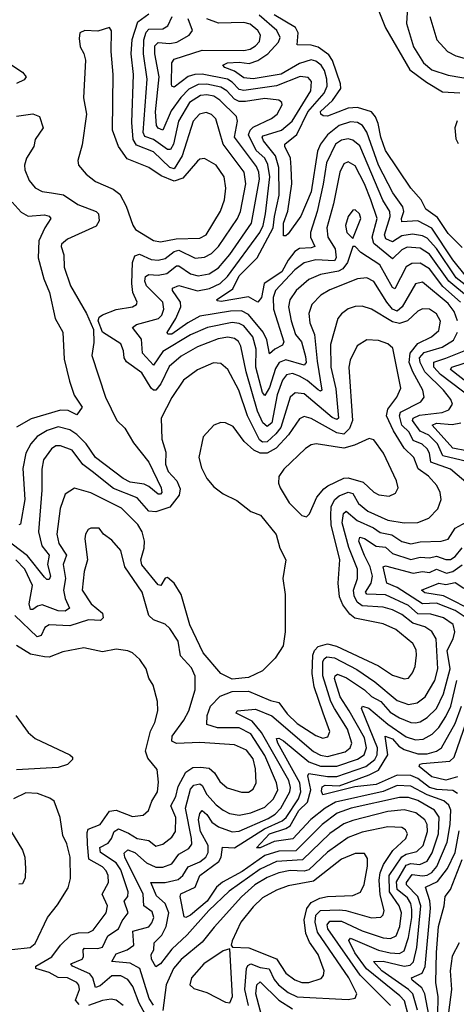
# Model space of a CAD drawing. Extents: x 1843161 to 1959474, y 907081 to 1016326.
# Tile 86 of 256: x 1876788 to 1878671, y 940951 to 945191. Entities that reach past the tile are written whole.
import ezdxf

# ---------------------------------------------------------------- set-up
doc = ezdxf.new("R2010")
doc.units = 0

msp = doc.modelspace()

# ---------------------------------------------------------------- linework, layer by layer
at = {"layer": '0CON20XD'}
for points in [[(1878334.1, 945235), (1878365, 945156.4), (1878470.4, 944975), (1878541.7, 944921.7), (1878611.2, 944881.2), (1878685, 944876.2)], [(1878459.7, 945245), (1878455.7, 945175), (1878486.2, 945075), (1878529.2, 945005), (1878565, 944975.2), (1878635, 944953.1), (1878745, 944934)], [(1878676, 943895), (1878660.6, 943935), (1878635, 943969.5), (1878525, 944061.1), (1878495, 944053.9), (1878437.8, 943955), (1878415, 943935.7), (1878395.9, 943945), (1878371.5, 943975), (1878315, 944063.4), (1878285, 944080.2), (1878245, 944074.8), (1878125, 944028.5), (1878086.2, 944005), (1878048.4, 943965), (1878034.3, 943925.7), (1878038.7, 943885), (1878059.4, 943835), (1878071.2, 943721.2), (1878090.5, 943595), (1878085, 943591.6), (1878075, 943596.8), (1878027.6, 943637.6), (1877995, 943656.3), (1877965, 943667), (1877938.6, 943661.4), (1877921.4, 943638.6), (1877898, 943575), (1877875.4, 943455), (1877855, 943439.8), (1877836.3, 943455), (1877813.2, 943505), (1877764.1, 943675), (1877742, 943785), (1877731.1, 943805), (1877715, 943818), (1877685, 943824.4), (1877643.6, 943816.4), (1877555, 943782.1), (1877485, 943741.9), (1877432.8, 943697.2), (1877397, 943623), (1877375, 943596.1), (1877365, 943595.2), (1877355, 943603.8), (1877315, 943670.2), (1877248.2, 943718.2), (1877239.3, 943735), (1877235.7, 943765.8), (1877224.7, 943794.7), (1877146.1, 943846.1), (1877126.9, 943895), (1877130.6, 943909.4), (1877145, 943920.5), (1877205, 943943.3), (1877275.3, 943954.7), (1877291.9, 943965), (1877294.5, 943975), (1877276.2, 944016.2), (1877271.3, 944055), (1877274.3, 944145), (1877285, 944173.8), (1877305, 944180.8), (1877355, 944158), (1877385, 944155.5), (1877415, 944163.2), (1877455, 944192.8), (1877475, 944199.2), (1877545, 944164), (1877585, 944167.9), (1877615, 944184.8), (1877645.6, 944214.4), (1877728, 944335), (1877740.6, 944365), (1877763.6, 944485), (1877756.3, 944535), (1877665.8, 944655.8), (1877634.1, 944765), (1877615, 944783.5), (1877592.3, 944792.3), (1877562.9, 944785), (1877536.7, 944755), (1877488.9, 944605), (1877455, 944549.2), (1877435, 944555.2), (1877365, 944621.9), (1877291.4, 944651.4), (1877278.1, 944675), (1877272, 944748), (1877279.2, 944955), (1877269.3, 945045), (1877273.8, 945106.2), (1877298, 945182), (1877345, 945216.8)], [(1878020, 943740), (1878023, 943715), (1878015, 943703.8), (1877935, 943726.8), (1877906.5, 943715), (1877890.6, 943689.4), (1877865, 943606.5), (1877845, 943573.1), (1877834.6, 943585), (1877806.8, 943695), (1877807.1, 943772.9), (1877794, 943825), (1877755, 943872.4), (1877735, 943883), (1877705, 943887), (1877598.5, 943865), (1877525, 943833.5), (1877405, 943762.4), (1877365, 943703.9), (1877318.3, 943755), (1877314.1, 943815), (1877275.4, 943865), (1877291.9, 943878.1), (1877386.1, 943903.9), (1877401.1, 943918.9), (1877410.4, 943945), (1877405, 943975.3), (1877334.5, 944045), (1877327.6, 944065), (1877330.5, 944085), (1877345, 944093.9), (1877385, 944090.6), (1877422.2, 944097.8), (1877465, 944130.9), (1877475, 944130.8), (1877525, 944097), (1877557.5, 944087.5), (1877605, 944096.6), (1877645, 944122.1), (1877695, 944180.7), (1877787.8, 944315), (1877821.5, 944505), (1877819.1, 944535), (1877808.8, 944558.8), (1877714, 944685), (1877728, 944755), (1877723.6, 944775), (1877651.5, 944845), (1877625, 944861.3), (1877595, 944867.3), (1877567.8, 944865), (1877521.1, 944835), (1877473, 944755), (1877450.8, 944655), (1877438.3, 944631.7), (1877425, 944631.8), (1877365.7, 944675), (1877328.1, 944688.1), (1877321.3, 944705), (1877337.3, 944935), (1877321.9, 945045), (1877323.9, 945105), (1877333.1, 945136.9), (1877345, 945150.6), (1877405, 945151.6), (1877426.5, 945165), (1877445.2, 945204.8)], [(1878723.6, 943995), (1878638.7, 944065), (1878555, 944181.5), (1878515, 944207), (1878458.9, 944211.1), (1878435, 944200.4), (1878395, 944162), (1878315, 944227.4), (1878307.1, 944255), (1878329.2, 944335), (1878302.2, 944415), (1878274.9, 944485), (1878235, 944562), (1878205, 944578.7), (1878185, 944571.2), (1878168.1, 944535), (1878141.7, 944398.3), (1878111.7, 944295), (1878116.3, 944255), (1878147.7, 944205), (1878152.1, 944165), (1878145, 944153.4), (1878065, 944157.5), (1878015, 944143.5), (1877975, 944113.5), (1877890.6, 944025), (1877881.2, 943995), (1877882.4, 943945), (1877926.6, 943803.4), (1877921, 943789), (1877888.4, 943771.6), (1877865, 943752.2), (1877853.1, 943813.1), (1877838.3, 943845), (1877775, 943921.8), (1877745, 943937), (1877696.6, 943936.6), (1877565, 943914), (1877513.8, 943886.2), (1877445, 943837.6), (1877426.8, 943836.8), (1877424.6, 943844.6), (1877461.8, 943905), (1877483.2, 943955), (1877481.6, 943975), (1877446.5, 944025), (1877446.7, 944035), (1877475, 944046.8), (1877555, 944023.7), (1877606.4, 944033.6), (1877652.6, 944055), (1877684.3, 944085.7), (1877823.1, 944275), (1877837.4, 944305), (1877848.1, 944355), (1877866.5, 944515), (1877858.1, 944568.1), (1877844.5, 944595), (1877808.5, 944628.5), (1877774.6, 944695.4), (1877781.6, 944715), (1877795, 944729.1), (1877873.7, 944766.3), (1877898.4, 944785), (1877920, 944825), (1877918.5, 944835), (1877905.2, 944845.2), (1877845, 944852.4), (1877761.6, 944838.4), (1877735, 944839.5), (1877715, 944849.4), (1877680.7, 944885), (1877655, 944900.3), (1877595, 944913.7), (1877558.4, 944911.6), (1877517.8, 944892.2), (1877483.1, 944856.9), (1877441.9, 944798.1), (1877405, 944716), (1877385, 944724.3), (1877377.5, 944735), (1877374.5, 944795), (1877390.1, 944945), (1877370.4, 945045), (1877371.3, 945078.7), (1877385, 945093.1), (1877435, 945089.5), (1877465.4, 945094.6), (1877519.1, 945125), (1877533.8, 945145), (1877514.8, 945195)], [(1878753.9, 944013.9), (1878669.9, 944079.9), (1878585, 944205.7), (1878545, 944250.4), (1878525, 944260.8), (1878482.1, 944267.9), (1878435, 944260), (1878395, 944234.5), (1878367.4, 944247.4), (1878361, 944265), (1878385.6, 944344.4), (1878383.7, 944365), (1878353.8, 944413.8), (1878255, 944647.5), (1878225, 944672.7), (1878205, 944678.4), (1878175, 944672.9), (1878149.8, 944655), (1878110.7, 944575), (1878097, 944483), (1878071.3, 944365), (1878042.6, 944275), (1878042.5, 944255), (1878060.4, 944215), (1878045, 944208.6), (1877995, 944205.4), (1877975, 944193.2), (1877945, 944155.8), (1877918, 944105), (1877842.4, 944055), (1877830.1, 943995), (1877815, 943975.3), (1877775, 943998.3), (1877657.4, 943977.4), (1877640.5, 943980.5), (1877637.5, 943985), (1877707.2, 944032.8), (1877735, 944088.5), (1877811.5, 944165), (1877881.1, 944295), (1877886.1, 944343.9), (1877907, 944435), (1877904.9, 944554.9), (1877891.4, 944605), (1877839.6, 944669.6), (1877833.4, 944685), (1877838.4, 944691.6), (1877916.6, 944715), (1877962.5, 944755), (1878043.7, 944885), (1878046.6, 944925), (1878032.5, 944942.5), (1877996.8, 944946.8), (1877895, 944906.3), (1877755, 944887), (1877735, 944891.2), (1877705, 944922.4), (1877683.6, 944935), (1877575, 944956.6), (1877544.1, 944955.9), (1877515, 944947.3), (1877455, 944900.6), (1877445, 944904.4), (1877443.1, 944913.1), (1877444, 945006), (1877455, 945021.8), (1877575, 945059.9), (1877755, 945058.6), (1877781.5, 945065), (1877805, 945078.9), (1877822.4, 945097.6), (1877826.5, 945125), (1877814.8, 945145), (1877782, 945172), (1877755, 945179.4), (1877645, 945177), (1877594.5, 945194.5)], [(1878715, 944084.3), (1878655, 944157.1), (1878565, 944293.1), (1878505, 944324.8), (1878435, 944321.2), (1878433.6, 944335), (1878444.2, 944365), (1878440.4, 944385), (1878396.4, 944445), (1878335, 944565.2), (1878285, 944706.9), (1878265.4, 944735.4), (1878245, 944747.9), (1878215, 944751), (1878165, 944735.1), (1878115, 944694.8), (1878085.8, 944655), (1878072.2, 944625), (1878045, 944450.4), (1877999.8, 944345), (1877945, 944269.2), (1877935, 944260), (1877925, 944260), (1877925.3, 944315.3), (1877943.6, 944366.4), (1877960.9, 944485), (1877959.3, 944555), (1877955.9, 944595), (1877931.1, 944645), (1877931.9, 944655), (1877983.6, 944696.4), (1878030.8, 944795), (1878101.5, 944875), (1878113.9, 944905), (1878112.6, 944935), (1878102, 944972), (1878087.8, 944995), (1878065, 945013), (1878045, 945018.2), (1877995, 945003.1), (1877915, 944956.3), (1877795, 944936), (1877755, 944941.5), (1877715, 944969.5), (1877672.9, 944985), (1877664.2, 944995), (1877684.9, 945005.1), (1877735, 945008.4), (1877777.6, 945002.4), (1877815, 945014.9), (1877858.4, 945045), (1877904, 945095), (1877910.8, 945115), (1877896.5, 945145), (1877820.9, 945210.9)], [(1878695, 944210.8), (1878635, 944270), (1878589.4, 944339.4), (1878539.6, 944375), (1878519.4, 944415), (1878474.1, 944465), (1878365, 944627.8), (1878345, 944685.8), (1878333.9, 944743.9), (1878322.6, 944772.6), (1878305, 944794.7), (1878245, 944812.8), (1878205, 944810.9), (1878115, 944776.5), (1878097.1, 944777.1), (1878086.2, 944785), (1878085, 944795.5), (1878137.4, 944842.6), (1878172.9, 944895), (1878171.7, 944915), (1878137, 945015), (1878120.3, 945040.3), (1878075, 945073.2), (1878045, 945081.6), (1877985, 945082.5), (1877988.2, 945135), (1877977.1, 945157.1), (1877885, 945212.8)], [(1878555.9, 945205), (1878586.8, 945105), (1878632.7, 945055), (1878668.6, 945035), (1878765, 945008.9)], [(1877395, 944234.8), (1877462.9, 944247.1), (1877565, 944250.2), (1877592.2, 944265), (1877653.9, 944366.1), (1877671.4, 944415), (1877677.4, 944465), (1877670, 944515), (1877635, 944565.4), (1877585, 944593.1), (1877565, 944590), (1877555, 944581.5), (1877491.2, 944508.8), (1877455, 944495.7), (1877398.3, 944518.3), (1877345, 944554.7), (1877252.1, 944592.1), (1877214, 944645), (1877188.7, 944715), (1877191.2, 944955), (1877183.3, 945055), (1877183.9, 945143.9), (1877175, 945157.5), (1877125, 945142), (1877070, 945145), (1877047.5, 945135), (1877045, 945110), (1877048.8, 945075), (1877065.6, 945045.6), (1877072.7, 945017.3), (1877064.2, 944855), (1877076, 944785), (1877057.7, 944652.3), (1877039.2, 944585), (1877042.5, 944565), (1877075, 944525.7), (1877114.7, 944494.7), (1877191, 944461), (1877219.7, 944439.7), (1877247.9, 944387.9), (1877276, 944306), (1877288.1, 944288.1), (1877365, 944240.9), (1877395, 944234.8)], [(1876754.8, 944994.8), (1876800, 944965), (1876816.9, 944945), (1876808, 944932), (1876775, 944917.1)], [(1876775, 944775.8), (1876845, 944786.2), (1876874.3, 944774.3), (1876889.8, 944725), (1876855.9, 944675), (1876849.5, 944645), (1876818, 944595), (1876809.2, 944565), (1876810.8, 944545), (1876828.7, 944498.7), (1876855, 944467.3), (1876885, 944452), (1876926.2, 944446.2), (1876976.8, 944436.8), (1877038.5, 944395), (1877117.5, 944365), (1877128.9, 944355), (1877131.2, 944325), (1877117.6, 944302.4), (1876995, 944245.7), (1876969.4, 944225), (1876966.6, 944215), (1876978.9, 944178.9), (1876980.3, 944125), (1877008, 944045), (1877076.2, 943926.2), (1877106.6, 943856.6), (1877108.7, 943801.3), (1877099.1, 943745), (1877158.6, 943565), (1877207.8, 943465), (1877242.1, 943432.1), (1877278.7, 943368.7), (1877345.7, 943285), (1877398.3, 943175), (1877401.4, 943155), (1877395, 943147.1), (1877385, 943147.5), (1877345, 943180.4), (1877325, 943190.4), (1877265, 943199.7), (1877234.7, 943215), (1877115.2, 943305), (1877074.5, 943364.5), (1877035, 943404.5), (1877005, 943425.2), (1876955, 943438.4), (1876907.6, 943422.4), (1876864.1, 943395.9), (1876837, 943365), (1876814.8, 943325), (1876802.3, 943257.7), (1876810.5, 943125), (1876791.4, 943018.6), (1876785, 943015.7)], [(1878674.4, 944755.6), (1878664.3, 944725), (1878667.8, 944677.8), (1878678.3, 944658.3)], [(1876756.4, 944405), (1876795, 944362.5), (1876825.7, 944345.7), (1876895, 944350.5), (1876915.8, 944345), (1876923.1, 944335), (1876896.8, 944295), (1876870.8, 944239.2), (1876868.7, 944165), (1876892.8, 944075), (1876917, 944017), (1876941.1, 943905), (1876974.2, 943845), (1876979.6, 943729.6), (1877003.3, 943635), (1877023.6, 943573.6), (1877057.3, 943522.7), (1877035, 943490), (1876998.1, 943508.1), (1876965, 943509.4), (1876838.2, 943471.7), (1876775, 943436.7)], [(1878225, 944248.8), (1878258.8, 944335), (1878253.8, 944355), (1878235, 944373.1), (1878225, 944371.4), (1878205, 944344.3), (1878192.4, 944305), (1878198.5, 944275), (1878225, 944248.8)], [(1878689, 943975), (1878612.5, 944042.5), (1878555, 944119), (1878515, 944142.8), (1878478.5, 944141.5), (1878455, 944126.7), (1878405, 944031.8), (1878395, 944037.7), (1878341.2, 944135), (1878259.2, 944189.2), (1878235, 944214.2), (1878225, 944213.8), (1878201, 944145), (1878181.3, 944118.7), (1878162.2, 944107.8), (1878085, 944094.1), (1878035, 944071.7), (1877980.2, 944025), (1877952.7, 943985), (1877947.6, 943955), (1877958.3, 943895), (1877977.8, 943835), (1878003.8, 943803.8), (1878020, 943740)], [(1878721.4, 943191.4), (1878646.1, 943256.1), (1878561.1, 943285), (1878555.5, 943325), (1878545, 943342.7), (1878523.1, 943363.1), (1878485, 943379.3), (1878467.7, 943415), (1878435.8, 943445), (1878425.1, 943485), (1878429.7, 943500.3), (1878517.7, 943545), (1878531.8, 943565), (1878526.6, 943595), (1878482.7, 943675), (1878467.2, 943715), (1878471.5, 943755), (1878503.9, 943796.1), (1878563.2, 943825), (1878595, 943852.1), (1878602.7, 943892.7), (1878585, 943924.6), (1878555, 943944.6), (1878525, 943946.6), (1878505, 943936.6), (1878460.4, 943895), (1878425, 943883.3), (1878395, 943890), (1878305, 943944.1), (1878265, 943957.2), (1878235, 943956.7), (1878205, 943946.2), (1878175, 943924.5), (1878160.4, 943905), (1878127.6, 943792.4), (1878129.4, 943695), (1878151.2, 943601.2), (1878162.5, 943475), (1878155, 943469.8), (1878135, 943477.7), (1878015, 943579.4), (1877975.2, 943584.8), (1877954.3, 943565), (1877914.5, 943435), (1877892.3, 943407.7), (1877855, 943373.4), (1877835, 943372.2), (1877822.4, 943382.4), (1877770.9, 943485), (1877732.4, 943595), (1877685, 943684.4), (1877655, 943711.1), (1877623.6, 943713.6), (1877555, 943683.9), (1877495, 943638.8), (1877445, 943563.5), (1877398.6, 943475), (1877400.5, 943385), (1877418.5, 943328.5), (1877417.5, 943277.5), (1877429.2, 943245), (1877466.4, 943205), (1877480.2, 943170.2), (1877475.9, 943144.1), (1877435, 943091.6), (1877375, 943072.1), (1877345, 943074.4), (1877295, 943132.4), (1877192.7, 943172.7), (1877100.3, 943245), (1877061.3, 943275), (1877015, 943336.8), (1876965, 943356.5), (1876945, 943355.3), (1876925, 943342.7), (1876891.6, 943295), (1876883.5, 943255), (1876883.8, 943165), (1876870.2, 942985), (1876883.9, 942925), (1876915.2, 942885), (1876908.3, 942845), (1876920.7, 942795), (1876915, 942780), (1876905, 942780.4), (1876895, 942790.9), (1876822, 942882), (1876726.3, 942955)], [(1878770, 943275), (1878612.6, 943312.6), (1878588.8, 943365), (1878551.5, 943401.5), (1878515, 943419.6), (1878481.6, 943465), (1878484.9, 943475.1), (1878511.8, 943488.2), (1878610.2, 943499.8), (1878638.5, 943511.5), (1878653.5, 943535), (1878646.8, 943555), (1878615.6, 943595), (1878534.5, 943674.5), (1878514.4, 943715), (1878511.7, 943735), (1878532.6, 943757.4), (1878609.2, 943780.8), (1878658.3, 943811.7), (1878675.9, 943845)], [(1877365, 940946.7), (1877347.2, 940975), (1877306, 941105), (1877265, 941128.2), (1877185.6, 941135.6), (1877205, 941168.3), (1877251.1, 941185), (1877280, 941205), (1877275.9, 941265), (1877345, 941284.8), (1877358.6, 941301.3), (1877366.5, 941325), (1877359, 941349), (1877323, 941375), (1877320.9, 941425), (1877241.5, 941585), (1877238.4, 941601.6), (1877255, 941615.8), (1877285.1, 941605.1), (1877335, 941559.5), (1877375, 941541), (1877405, 941541.6), (1877445, 941556.1), (1877475, 941597.3), (1877518, 941622), (1877529.8, 941640.2), (1877529.7, 941665), (1877503.3, 941795), (1877525, 941877.1), (1877539.7, 941895), (1877565, 941899.8), (1877575, 941892.7), (1877595, 941853.9), (1877635, 941809), (1877665, 941786.1), (1877692.8, 941772.8), (1877735.2, 941765.2), (1877785, 941774.8), (1877845, 941799), (1877882.6, 941835), (1877901.6, 941875), (1877895.5, 941905), (1877845, 942022.7), (1877785, 942115.2), (1877735, 942141.4), (1877641.7, 942141.7), (1877594.6, 942155), (1877596.8, 942195), (1877610.7, 942235), (1877652.7, 942277.3), (1877705, 942297.3), (1877775, 942299.3), (1877869.1, 942259.1), (1877905, 942250.7), (1877941.7, 942201.7), (1877985, 942159.7), (1878065, 942108.4), (1878095, 942097.3), (1878117.3, 942102.7), (1878124.6, 942125), (1878095.9, 942205), (1878058.2, 942318.2), (1878049.3, 942375), (1878051.8, 942455), (1878058.6, 942475), (1878075, 942491.4), (1878115, 942502.6), (1878153.6, 942493.6), (1878335, 942408.3), (1878395, 942368.9), (1878445, 942352.3), (1878465, 942355.6), (1878482.1, 942377.9), (1878493.2, 942405), (1878499.3, 942455), (1878497, 942477), (1878482.7, 942505), (1878410.4, 942565), (1878355, 942590), (1878233.2, 942613.2), (1878210.9, 942630.9), (1878180.8, 942670.8), (1878166.9, 942705), (1878160.6, 942765), (1878168.3, 942865), (1878131.1, 943015), (1878129.2, 943055), (1878130.4, 943095), (1878146.5, 943125), (1878165, 943141.2), (1878205, 943156.7), (1878225, 943150.9), (1878248.2, 943108.2), (1878288.9, 943075), (1878375, 943036.3), (1878445.7, 943024.3), (1878504.2, 943025.8), (1878551.9, 943045), (1878590.9, 943085), (1878605.5, 943125), (1878601.1, 943155), (1878586.1, 943185), (1878551.1, 943225), (1878506.5, 943256.5), (1878486.8, 943305), (1878445.3, 943345.3), (1878400.3, 943420.3), (1878370, 943485), (1878375.7, 943514.3), (1878414.1, 943565), (1878430.9, 943605), (1878396.7, 943776.7), (1878375, 943794.6), (1878335, 943809.3), (1878285, 943812.9), (1878243.8, 943786.2), (1878213.4, 943725), (1878207.5, 943695), (1878222.3, 943465), (1878209.6, 943430.4), (1878185, 943406), (1878155, 943411.4), (1878045, 943473), (1878015, 943482.8), (1877995, 943472.3), (1877947.3, 943402.7), (1877893.5, 943346.5), (1877855, 943324.1), (1877825, 943323.8), (1877797.7, 943337.7), (1877756.7, 943375), (1877709.3, 943439.3), (1877675, 943455.5), (1877655, 943456.7), (1877625, 943445.6), (1877579.4, 943395), (1877560.8, 943305), (1877571.9, 943261.9), (1877594.7, 943215), (1877625, 943179.3), (1877665, 943148.8), (1877725, 943121.1), (1877785, 943073.5), (1877826.7, 943056.7), (1877893.7, 942973.7), (1877910, 942915), (1877935.8, 942865), (1877922.5, 942785), (1877933, 942715), (1877933.1, 942555), (1877924.7, 942495), (1877889, 942441), (1877835, 942387.4), (1877775, 942358.7), (1877705, 942350.5), (1877654.9, 942374.9), (1877579.4, 942465), (1877522.5, 942585), (1877485, 942715.4), (1877455, 942764.6), (1877425, 942789.2), (1877415, 942786.2), (1877397.1, 942755), (1877385, 942757.7), (1877315, 942843.5), (1877310.6, 942865), (1877325.6, 942915), (1877327, 942945), (1877316.7, 942985), (1877297.3, 943017.3), (1877227.7, 943087.7), (1877095, 943154.1), (1877025, 943173.3), (1876985, 943147.5), (1876963.5, 943086.5), (1876949.3, 942975), (1876957.4, 942935), (1876989.6, 942885), (1876975.2, 942844.8), (1876986.6, 942785), (1876977.8, 942735), (1876985, 942698.9), (1877003.1, 942656.9), (1876985, 942643.6), (1876955, 942645.2), (1876885, 942670.6), (1876864.9, 942665.1), (1876845, 942650.4), (1876835, 942650.9), (1876829.5, 942675), (1876843.9, 942755), (1876811.2, 942825), (1876771.9, 942865)], [(1878744.2, 943555), (1878602.6, 943662.6), (1878573, 943695), (1878573.2, 943716.8), (1878625, 943733.3), (1878704.2, 943765.8)], [(1878725, 943623.3), (1878645.3, 943685), (1878651.6, 943695), (1878744.5, 943725.5)], [(1878715, 943334), (1878655, 943345.9), (1878566.4, 943445), (1878585, 943453), (1878652.8, 943447.2), (1878689.6, 943455)], [(1878025, 943050), (1878037.2, 943062.8), (1878069.6, 943135), (1878099.9, 943170.1), (1878116, 943184), (1878185, 943216.5), (1878205, 943217.7), (1878269.4, 943199.4), (1878315, 943156.5), (1878336.2, 943145), (1878381.2, 943138.8), (1878408.6, 943151.4), (1878419.4, 943175), (1878412.5, 943205), (1878356.7, 943325), (1878315, 943381.9), (1878295, 943388.2), (1878231.6, 943358.4), (1878185, 943346), (1878066.1, 943363.9), (1878045, 943360.4), (1878020, 943345), (1877927.1, 943255), (1877905.7, 943224.3), (1877904.2, 943195), (1877910.8, 943175), (1877949.8, 943109.8), (1878005, 943056.2), (1878025, 943050)], [(1878386.2, 940945), (1878255.8, 941075.8), (1878116.7, 941275), (1878113.2, 941293.2), (1878125, 941308.8), (1878175, 941308.1), (1878265, 941267.6), (1878355, 941236.5), (1878386.5, 941233.5), (1878410.7, 941245), (1878427.6, 941285), (1878434.5, 941345), (1878424.8, 941375), (1878383.2, 941435), (1878381.4, 941505), (1878435, 941586.3), (1878455, 941597.7), (1878501, 941609), (1878527.2, 941635), (1878546.9, 941695), (1878544.8, 941725), (1878534.8, 941745), (1878495.4, 941775), (1878445, 941788.5), (1878375, 941780.7), (1878225, 941741.9), (1878185, 941727.2), (1878125.8, 941685.8), (1878007.6, 941572.3), (1877895, 941565.3), (1877825, 941532.6), (1877691.9, 941438.1), (1877604.3, 941355), (1877510.9, 941249.1), (1877445, 941188.3), (1877395, 941124.7), (1877375, 941112.5), (1877356.8, 941145), (1877355.2, 941165), (1877366, 941185), (1877368.8, 941215), (1877401.3, 941248.7), (1877419.9, 941285), (1877430.7, 941345), (1877415.6, 941385), (1877378.3, 941418.3), (1877354.3, 941475.7), (1877414.9, 941474.8), (1877471.3, 941488.7), (1877491, 941505), (1877515, 941543), (1877565, 941563.6), (1877591.2, 941585), (1877601.2, 941605), (1877600.5, 941635), (1877568.2, 941695), (1877559.9, 941745), (1877565, 941771.9), (1877574.7, 941785.3), (1877595, 941767.4), (1877616.9, 941735), (1877644.9, 941714.9), (1877705, 941693.5), (1877735, 941696.1), (1877859.8, 941750.2), (1877890.1, 941769.9), (1877914.6, 941795.4), (1877952.7, 941865), (1877955.6, 941885), (1877948.8, 941915), (1877831.3, 942121.3), (1877789.9, 942169.9), (1877722.1, 942205), (1877725.8, 942215), (1877805, 942221.3), (1877875, 942193.3), (1878055, 942039.7), (1878085, 942023.2), (1878115, 942017.8), (1878191.7, 942038.3), (1878212.7, 942055), (1878219.8, 942075), (1878201.3, 942135), (1878145, 942224.8), (1878129.1, 942255), (1878095.3, 942365), (1878094.7, 942425), (1878100.8, 942439.2), (1878112.5, 942447.5), (1878145, 942442.3), (1878241.9, 942391.9), (1878318.8, 942338.8), (1878415, 942259.1), (1878465, 942241.6), (1878501.1, 942248.9), (1878536.8, 942275), (1878577.4, 942345), (1878591, 942395), (1878584.1, 942524.1), (1878565, 942556.8), (1878535, 942575.9), (1878482.6, 942592.6), (1878435, 942629), (1878395, 942649.2), (1878355, 942660.4), (1878265, 942666.4), (1878243.3, 942683.3), (1878230.5, 942710.5), (1878227, 942735), (1878245.2, 942785), (1878243.9, 942825), (1878207.4, 942917.4), (1878178.3, 943025), (1878183.6, 943065), (1878195, 943074.7), (1878243.3, 943035), (1878313, 943003), (1878342.3, 942982.3), (1878391.9, 942971.9), (1878435, 942944.1), (1878475, 942933.3), (1878515, 942941.9), (1878604.8, 942945.2), (1878635, 942954.2), (1878665, 943001.8), (1878713, 943027)], [(1877353.2, 940863.2), (1877303.3, 940955), (1877276.6, 941026.7), (1877255, 941057.6), (1877225, 941073.3), (1877185, 941073.1), (1877135, 941030.7), (1877115, 941022.3), (1877104.2, 941065), (1877091.4, 941081.4), (1877015.5, 941115), (1877009.5, 941125), (1877058.4, 941145), (1877063.8, 941155), (1877062.2, 941185), (1877068.1, 941191.9), (1877125, 941190.6), (1877145, 941197.1), (1877167.8, 941245), (1877213.7, 941275), (1877229.9, 941310.1), (1877255.7, 941345), (1877239.5, 941395), (1877254.4, 941415.6), (1877256.6, 941435), (1877225, 941530.3), (1877205, 941560.1), (1877136.4, 941605), (1877134.3, 941625.7), (1877170, 941645), (1877184.9, 941665.1), (1877195.2, 941695), (1877213.8, 941706.2), (1877258.2, 941688.2), (1877295, 941664), (1877345.5, 941655.5), (1877375, 941631.5), (1877405, 941640.3), (1877445, 941671.1), (1877460.5, 941695), (1877460.9, 941755), (1877440.2, 941805), (1877460.9, 941845), (1877470.9, 941889.1), (1877505, 941951.1), (1877535, 941970), (1877567.7, 941972.3), (1877605, 941967), (1877628, 941948), (1877650.5, 941910.5), (1877683.2, 941883.2), (1877745, 941864.7), (1877775, 941864.6), (1877795, 941876.9), (1877807.6, 941905), (1877805.6, 941965), (1877795, 942007.3), (1877765.9, 942045), (1877715, 942068.4), (1877565, 942078.4), (1877465, 942074.3), (1877444, 942084), (1877446.4, 942105), (1877496.1, 942173.9), (1877517.5, 942215), (1877544.7, 942305), (1877545, 942364), (1877529.4, 942399.4), (1877481.6, 942451.6), (1877471.2, 942515), (1877435, 942568.6), (1877415, 942588.1), (1877365, 942605.8), (1877344.5, 942624.5), (1877316.7, 942725), (1877242.1, 942835), (1877223.8, 942905), (1877185, 942950), (1877150, 942975), (1877131.7, 943001.7), (1877095, 943001.4), (1877084.2, 942995), (1877072.2, 942975), (1877068.9, 942955), (1877081.2, 942865), (1877066.9, 942815), (1877058.2, 942735), (1877096.7, 942675), (1877145.7, 942635), (1877148.6, 942615), (1877136.2, 942603.8), (1877085, 942606.7), (1877005, 942580), (1876915, 942584.8), (1876897.1, 942572.9), (1876880.9, 942539.1), (1876863.8, 942533.8), (1876768, 942625)], [(1878274.2, 942884.2), (1878250.6, 942945), (1878255, 942962.1), (1878275, 942956.4), (1878324.5, 942924.5), (1878365, 942918.8), (1878395, 942892.6), (1878475, 942866.4), (1878515, 942876.9), (1878555, 942873.1), (1878585, 942880.1), (1878625, 942867), (1878645, 942867), (1878665, 942880), (1878695, 942916.3)], [(1878463.3, 940905), (1878446.9, 940965), (1878427, 940987), (1878282.8, 941102.8), (1878232.6, 941172.6), (1878207.1, 941225), (1878215, 941235.6), (1878335, 941183.8), (1878385, 941171.7), (1878425, 941169.7), (1878445, 941181.2), (1878465, 941238.9), (1878479.4, 941325), (1878479.1, 941359.1), (1878473.8, 941385), (1878459.7, 941409.7), (1878415.7, 941445.7), (1878412.6, 941477.4), (1878455, 941549.2), (1878475, 941556.9), (1878513.1, 941553.1), (1878545, 941566.5), (1878566.7, 941603.3), (1878594.2, 941685), (1878596.6, 941756.6), (1878577.1, 941787.1), (1878505, 941828.5), (1878465, 941841.5), (1878425, 941841.5), (1878217.5, 941795), (1878156.3, 941773.7), (1878092.1, 941725), (1877978.1, 941611.9), (1877905, 941610.8), (1877845, 941590.9), (1877747.6, 941522.4), (1877662.9, 941477.1), (1877637.1, 941455), (1877596.3, 941395), (1877525, 941334.2), (1877505, 941324.1), (1877497, 941327), (1877479.8, 941415), (1877483.4, 941426.6), (1877544.7, 941455), (1877564.5, 941505.5), (1877647.3, 941565), (1877657, 941585), (1877662.7, 941627.3), (1877715, 941625.2), (1877843.1, 941706.9), (1877919.3, 941740.7), (1877936.4, 941755), (1877990.4, 941835), (1878000.8, 941865), (1877996.7, 941905), (1877900.8, 942075), (1877896, 942095), (1877905, 942097), (1877925, 942085.9), (1878034.8, 941995), (1878085, 941976.4), (1878155, 941976.2), (1878245, 942005.9), (1878272.7, 942025), (1878282.7, 942055), (1878275, 942098.2), (1878208.2, 942215), (1878170, 942275), (1878146.1, 942353.9), (1878147.6, 942365), (1878158.1, 942371.9), (1878196.7, 942356.7), (1878274.3, 942305), (1878305, 942276.8), (1878344.7, 942254.7), (1878385, 942209.2), (1878425.9, 942185), (1878475, 942164.1), (1878495, 942162.3), (1878515, 942167), (1878545, 942185.2), (1878585.5, 942225), (1878615, 942288.5), (1878644.6, 942395), (1878631.4, 942475), (1878656.4, 942525), (1878664.4, 942555), (1878656.4, 942586.4), (1878615, 942615.2), (1878561.1, 942631.1), (1878505, 942632.7), (1878465, 942668.5), (1878365.2, 942714.8), (1878285, 942716.9), (1878278.4, 942725), (1878303.4, 942765), (1878308.6, 942795), (1878298.6, 942835), (1878274.2, 942884.2)], [(1878713, 942615), (1878665, 942646.3), (1878585, 942677.8), (1878525, 942675.9), (1878415, 942745.9), (1878371.2, 942765), (1878355.4, 942834.6), (1878365, 942839.7), (1878485, 942807.2), (1878525, 942814.8), (1878555, 942810.7), (1878585, 942824.3), (1878627.7, 942807.7), (1878655, 942815.1), (1878695, 942843)], [(1878751.1, 942641.1), (1878615, 942710.1), (1878535, 942723.4), (1878520.6, 942735), (1878595, 942763.9), (1878625, 942758.6), (1878665, 942767.3), (1878703.3, 942743.3)], [(1877045, 940950.4), (1877028.6, 940968.6), (1877046.4, 941015), (1877043.7, 941033.7), (1877035, 941045.2), (1876995.1, 941065.1), (1876955, 941065.5), (1876915, 941087.6), (1876857.5, 941105), (1876858.2, 941115), (1876926.9, 941155), (1876964.7, 941205), (1877010.6, 941249.4), (1877041.5, 941258.5), (1877085, 941259.8), (1877105, 941269.4), (1877161.8, 941345), (1877167.6, 941375), (1877143.8, 941425), (1877171.2, 941475), (1877169.4, 941505), (1877161.6, 941525), (1877145, 941543), (1877085.9, 941575), (1877081, 941641), (1877079.5, 941690.5), (1877084.2, 941705), (1877136, 941725), (1877175, 941782.6), (1877205, 941787.3), (1877275, 941760), (1877321.2, 941765), (1877344.4, 941785), (1877357.7, 941825), (1877382.1, 941865), (1877387.5, 941907.5), (1877381.3, 941961.3), (1877340.9, 942010.9), (1877331.5, 942041.5), (1877352.3, 942127.7), (1877371.2, 942165), (1877384.5, 942215), (1877382.2, 942255), (1877364.4, 942325), (1877345.5, 942355.5), (1877333.1, 942395), (1877306.1, 942436.1), (1877275, 942464.3), (1877255, 942472.5), (1877205, 942480.6), (1877145, 942469.1), (1877065, 942485.4), (1876975, 942468.2), (1876915, 942446.1), (1876895, 942446.7), (1876835, 942459.3), (1876775, 942496.2)], [(1878503.8, 940925), (1878483, 940995), (1878463.8, 941015), (1878350.1, 941095), (1878313.9, 941135), (1878355, 941136.2), (1878445, 941115.4), (1878470.9, 941119.1), (1878486.6, 941133.4), (1878500.1, 941195), (1878517.6, 941375), (1878504.5, 941414.5), (1878456.4, 941465), (1878455.7, 941475), (1878480.8, 941509.2), (1878525, 941503.8), (1878545, 941507.5), (1878565, 941517.9), (1878586.3, 941543.7), (1878631.3, 941648.7), (1878644.5, 941725), (1878646.6, 941786.6), (1878638.2, 941808.2), (1878616.8, 941826.8), (1878545, 941852.7), (1878475, 941889.4), (1878415, 941892.6), (1878355, 941867.7), (1878149.4, 941820.6), (1878105.9, 941795), (1878043.8, 941746.2), (1877966.4, 941663.6), (1877885, 941652.1), (1877825, 941624.8), (1877809.2, 941625), (1877865.2, 941685), (1877935, 941707.4), (1877955, 941719.4), (1877991.9, 941785), (1878029.2, 941820.8), (1878042.9, 941875), (1878029.8, 941935), (1878035, 941944.1), (1878115, 941931.5), (1878155, 941931.4), (1878279.8, 941975), (1878318.8, 942005), (1878329.6, 942025), (1878330.3, 942055), (1878262.1, 942225), (1878265.6, 942234.4), (1878293.8, 942226.2), (1878375, 942157.3), (1878455, 942102.9), (1878495, 942089.2), (1878527, 942093), (1878566.4, 942113.6), (1878595, 942142.9), (1878625, 942190), (1878646.8, 942235), (1878672.1, 942345)], [(1878675, 941858.1), (1878655, 941871.2), (1878586, 941876), (1878555, 941884.2), (1878505, 941923.1), (1878475, 941935.6), (1878415, 941937.4), (1878325, 941897), (1878233.3, 941886.7), (1878095, 941852.5), (1878089, 941869), (1878092.7, 941887.3), (1878105, 941894.4), (1878165, 941891.3), (1878295, 941938.3), (1878335, 941958.7), (1878374.9, 942025), (1878364.3, 942105.7), (1878395, 942094.1), (1878422.2, 942062.2), (1878445, 942047.7), (1878505, 942029.3), (1878545, 942028.8), (1878585, 942040.7), (1878606.7, 942055), (1878665, 942159.4), (1878692.4, 942235)], [(1876771.2, 942195), (1876825, 942121.8), (1876854.5, 942095), (1877004.4, 942025), (1877015.6, 942015), (1877016.7, 942005), (1876995, 941983.9), (1876955, 941970.3), (1876775, 941960.2)], [(1878675, 941930), (1878625, 941916.1), (1878565, 941930.6), (1878510.8, 941975), (1878513.8, 941985), (1878525, 941987.8), (1878642.5, 941997.5), (1878661.6, 942015), (1878715, 942168.7)], [(1876755, 941187.1), (1876834, 941195), (1876855, 941212.9), (1876908, 941325), (1876951.5, 941378.5), (1876997.8, 941452.2), (1877008, 941492), (1877006, 941585), (1876991.7, 941641.7), (1876975, 941677.5), (1876962.5, 941755), (1876937.5, 941825), (1876918.6, 941838.6), (1876865, 941858.1), (1876815, 941861.4), (1876761.2, 941835)], [(1876732.5, 941725), (1876801.1, 941615), (1876810, 941585), (1876813.1, 941535), (1876811.4, 941495), (1876800.5, 941469.5), (1876785, 941468)], [(1877775.3, 940945), (1877759.4, 941015), (1877765.9, 941104.1), (1877771.7, 941118.3), (1877785, 941125.2), (1877825, 941109.7), (1877863.6, 941103.6), (1877885, 941057.4), (1877904.1, 941035), (1877945, 941000.8), (1877985, 940982.1), (1878205, 940971.1), (1878235, 940976.9), (1878241.5, 940995), (1878207.2, 941065), (1878071.9, 941261.9), (1878062.8, 941305), (1878065.3, 941334.7), (1878085, 941355.3), (1878165, 941357.3), (1878194.2, 941354.2), (1878305, 941322.7), (1878345, 941325.4), (1878355, 941335.7), (1878359.7, 941355), (1878341.7, 941421.7), (1878338.4, 941485), (1878342.7, 941517.3), (1878356.6, 941553.4), (1878396.8, 941613.2), (1878453.2, 941665), (1878460, 941685), (1878451.7, 941701.7), (1878435, 941712.8), (1878375, 941715.6), (1878265, 941691.6), (1878205, 941668.4), (1878115, 941606.2), (1878035, 941529.7), (1878015, 941524.7), (1877955, 941526.7), (1877905, 941517.1), (1877855, 941496.3), (1877802, 941465), (1877745, 941413), (1877626.5, 941283.5), (1877575, 941218.3), (1877485, 941142.9), (1877451.3, 941105), (1877419.8, 941035), (1877405, 940924.6)], [(1878551.4, 940905), (1878535.3, 940995.3), (1878521.5, 941021.5), (1878480, 941055), (1878477.1, 941065), (1878523.9, 941085), (1878536.2, 941113.8), (1878559.1, 941365), (1878556.5, 941396.5), (1878538.2, 941455), (1878589.9, 941480.1), (1878632.3, 941535), (1878665, 941604.6), (1878682.9, 941697.1)], [(1878035, 941044.4), (1878087.6, 941062.4), (1878098.5, 941075), (1878101.4, 941095), (1878075.2, 941165), (1878038.1, 941218.1), (1878021.3, 941255), (1878014.9, 941315), (1878026.1, 941363.9), (1878045, 941389.3), (1878082.3, 941407.7), (1878115, 941414.4), (1878225, 941419), (1878256.9, 941433.1), (1878273.6, 941466.4), (1878287.7, 941545), (1878288, 941578), (1878275, 941600.5), (1878235, 941600.8), (1878175, 941576.3), (1878055, 941481.5), (1877945, 941461.5), (1877895, 941442.2), (1877835, 941408.8), (1877795, 941370.3), (1877741.9, 941305), (1877704.2, 941224.2), (1877700, 941205), (1877706.4, 941196.4), (1877775.9, 941194.1), (1877895, 941146.4), (1877935, 941085.3), (1877975, 941056.1), (1878005, 941044.4), (1878035, 941044.4)], [(1878585.7, 941174.3), (1878594.4, 941285), (1878618.2, 941375), (1878621.8, 941415), (1878644.8, 941445.2), (1878695.8, 941574.2)], [(1878682.5, 941215), (1878652.6, 941157.4), (1878643.7, 941095), (1878649.4, 941015), (1878637.3, 940915)], [(1877695, 940957.1), (1877705.2, 940984.8), (1877695, 941190), (1877665, 941180.6), (1877581.5, 941125), (1877529.6, 941065), (1877521.8, 941035), (1877538.7, 941018.7), (1877595, 941001.6), (1877675, 940959.6), (1877695, 940957.1)], [(1878591.1, 940905), (1878592.6, 940982.6), (1878581.5, 941045), (1878585.7, 941174.3)], [(1877843, 940855), (1877807, 940995), (1877811.3, 941035), (1877825, 941046.8), (1877905, 940968.8), (1877965, 940931.1)], [(1877234, 940945), (1877205, 940968.5), (1877182.1, 940972.1), (1877145, 940966.7), (1877085, 940946.1)]]:
    msp.add_lwpolyline(points, dxfattribs=at)

doc.saveas('drawing.dxf')
